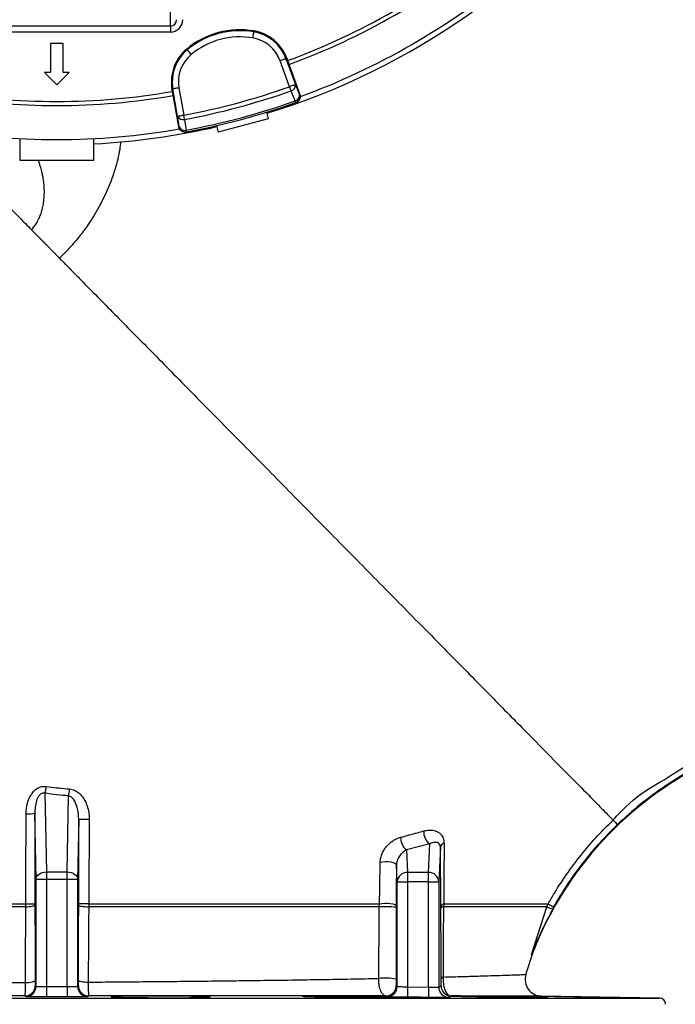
# Model space of a CAD drawing. Header units: millimetres. Extents: x 2259 to 4627, y 1080 to 5786.
# Tile 7 of 21: x 3243 to 3878, y 3075 to 4029. Entities that reach past the tile are written whole.
import ezdxf

# ---------------------------------------------------------------- set-up
doc = ezdxf.new("R2010")
doc.units = ezdxf.units.MM
doc.header["$LTSCALE"] = 2

msp = doc.modelspace()

# ---------------------------------------------------------------- linework, layer by layer
at = {"color": 7, "linetype": 'Continuous', "lineweight": 25}
for p, q in [((3388.83, 4022.6), (3388.83, 4050.51)), ((3168.83, 4022.6), (3388.83, 4022.6)), ((3388.83, 4022.6), (3388.83, 4016.62)), ((3469.97, 4017.71), (3469.83, 4016.88)), ((3388.83, 4016.62), (3168.83, 4016.62)), ((3284.87, 4005.47), (3272.8, 4005.47)), ((3272.8, 4005.47), (3272.8, 3977.47)), ((3284.87, 3977.47), (3284.87, 4005.47)), ((3404.66, 4000.21), (3405.2, 3999.56)), ((3504.42, 3963.7), (3495.23, 3988.94)), ((3501.66, 3991.28), (3500.86, 3990.99)), ((3500.86, 3990.99), (3510.05, 3965.75)), ((3501.66, 3991.28), (3502.47, 3989.05)), ((3502.47, 3989.05), (3514.43, 3956.18)), ((3266.75, 3977.47), (3278.83, 3965.39)), ((3272.8, 3977.47), (3266.75, 3977.47)), ((3278.83, 3965.39), (3290.92, 3977.47)), ((3290.92, 3977.47), (3284.87, 3977.47)), ((3390.43, 3961.48), (3391.26, 3961.63)), ((3390.84, 3959.14), (3390.43, 3961.48)), ((3395.93, 3935.17), (3391.26, 3961.63)), ((3397.17, 3962.67), (3401.83, 3936.21)), ((3396.92, 3924.69), (3390.84, 3959.14)), ((3513.98, 3956.02), (3514.43, 3956.18)), ((3510.36, 3948.31), (3510.8, 3948.47)), ((3483.63, 3932.69), (3435.34, 3919.75)), ((3481.96, 3938.92), (3483.63, 3932.69)), ((3396.92, 3924.69), (3397.39, 3924.78)), ((3433.67, 3925.98), (3435.34, 3919.75)), ((3242.83, 3913.37), (3242.83, 3892.43)), ((3314.83, 3892.43), (3314.83, 3913.38)), ((3403.92, 3919.83), (3404.38, 3919.92)), ((3242.83, 3892.43), (3314.83, 3892.43)), ((3267.33, 3279.06), (3268.66, 3202.84)), ((3289, 3202.84), (3290.29, 3276.47)), ((3258.66, 3195.77), (3257.54, 3259.72)), ((3300.02, 3253.95), (3299, 3195.77)), ((3640.24, 3229.93), (3617.68, 3224.14)), ((3639, 3202.39), (3640.24, 3229.93)), ((3650.53, 3226.99), (3649, 3193.06)), ((3651.06, 3168.87), (3650.53, 3226.99)), ((3617.68, 3224.14), (3618.66, 3202.39)), ((3608.66, 3193.06), (3607.91, 3209.8)), ((3268.66, 3202.84), (3268.66, 3195.77)), ((3268.66, 3202.84), (3289, 3202.84)), ((3289, 3195.77), (3289, 3202.84)), ((3618.66, 3202.39), (3618.66, 3193.06)), ((3639, 3202.39), (3618.66, 3202.39)), ((3639, 3193.06), (3639, 3202.39)), ((3258.66, 3195.77), (3268.66, 3195.77)), ((3258.66, 3091.99), (3258.66, 3195.77)), ((3268.66, 3195.77), (3289, 3195.77)), ((3268.66, 3195.77), (3268.66, 3091.66)), ((3289, 3195.77), (3299, 3195.77)), ((3289, 3091.66), (3289, 3195.77)), ((3299, 3195.77), (3299, 3091.99)), ((3608.66, 3193.06), (3618.66, 3193.06)), ((3608.66, 3091.93), (3608.66, 3193.06)), ((3639, 3193.06), (3618.66, 3193.06)), ((3618.66, 3193.06), (3618.66, 3091.44)), ((3639, 3091.21), (3639, 3193.06)), ((3639, 3193.06), (3649, 3193.06)), ((3649, 3193.06), (3649, 3091.22)), ((3248.65, 3169.05), (3248.68, 3171.84)), ((3591.37, 3168.88), (3591.56, 3171.96)), ((3607.69, 3169.69), (3607.69, 3168.53)), ((3651.06, 3167.72), (3651.06, 3168.87)), ((3653.8, 3171.94), (3653.47, 3168.89)), ((3753.69, 3168.91), (3754.97, 3171.86)), ((3760.19, 3168.93), (3759.39, 3167.08)), ((3759.39, 3167.08), (3759.05, 3166.02)), ((3733.45, 3103.43), (3741.07, 3127.09)), ((3257.96, 3092.69), (3258.66, 3091.99)), ((3268.66, 3091.66), (3289, 3091.66)), ((3299, 3091.99), (3299.7, 3092.68)), ((3607.75, 3092.62), (3608.66, 3091.93)), ((3618.66, 3091.44), (3639, 3091.21)), ((3649, 3091.22), (3651.15, 3092.59)), ((3661.01, 3082.6), (3660.91, 3082.54)), ((3736.07, 3082.55), (3736.1, 3082.6)), ((3862.94, 3080.54), (3748.35, 3082.54)), ((3289, 3081.66), (3268.66, 3081.66))]:
    msp.add_line(p, q, dxfattribs=at)
at = {"color": 8, "linetype": 'Continuous', "lineweight": 25}
msp.add_line((2694.73, 3080.54), (3862.94, 3080.54), dxfattribs=at)
at = {"color": 7, "linetype": 'Continuous', "lineweight": 25, "flags": 128}
for points in [[(3468.82, 4010.96), (3469.01, 4012.09), (3469.2, 4013.18), (3469.37, 4014.19), (3469.52, 4015.07), (3469.65, 4015.81), (3469.74, 4016.37), (3469.8, 4016.73), (3469.83, 4016.88)], [(3409.03, 3994.94), (3408.3, 3995.82), (3407.59, 3996.67), (3406.94, 3997.46), (3406.37, 3998.15), (3405.89, 3998.73), (3405.53, 3999.16), (3405.3, 3999.44), (3405.2, 3999.56)], [(3495.23, 3988.94), (3496.31, 3989.33), (3497.34, 3989.71), (3498.3, 3990.06), (3499.15, 3990.37), (3499.85, 3990.62), (3500.38, 3990.82), (3500.72, 3990.94), (3500.86, 3990.99)], [(3397.17, 3962.67), (3396.04, 3962.47), (3394.96, 3962.28), (3393.95, 3962.1), (3393.07, 3961.94), (3392.33, 3961.81), (3391.77, 3961.72), (3391.41, 3961.65), (3391.26, 3961.63)], [(3510.05, 3965.75), (3509.91, 3965.7), (3509.57, 3965.57), (3509.04, 3965.38), (3508.33, 3965.13), (3507.49, 3964.82), (3506.53, 3964.47), (3505.49, 3964.09), (3504.42, 3963.7)], [(3505.83, 3959.7), (3505.69, 3960.11), (3505.53, 3960.56), (3505.36, 3961.03), (3505.18, 3961.54), (3505, 3962.06), (3504.81, 3962.6), (3504.61, 3963.15), (3504.42, 3963.7)], [(3509.77, 3949.97), (3506.59, 3957.84), (3505.83, 3959.7)], [(3510.05, 3965.75), (3512.06, 3960.78), (3513.98, 3956.02)], [(3510.36, 3948.31), (3510.35, 3948.34), (3510.32, 3948.42), (3510.27, 3948.56), (3510.2, 3948.75), (3510.12, 3948.98), (3510.02, 3949.27), (3509.9, 3949.6), (3509.77, 3949.97)], [(3395.93, 3935.17), (3396.08, 3935.2), (3396.44, 3935.26), (3396.99, 3935.36), (3397.73, 3935.49), (3398.62, 3935.65), (3399.62, 3935.82), (3400.71, 3936.01), (3401.83, 3936.21)], [(3397.39, 3924.78), (3396.68, 3929.86), (3395.93, 3935.17)], [(3402.61, 3932.04), (3402.53, 3932.47), (3402.44, 3932.94), (3402.35, 3933.43), (3402.25, 3933.96), (3402.15, 3934.5), (3402.05, 3935.06), (3401.94, 3935.63), (3401.83, 3936.21)], [(3402.61, 3932.04), (3403.79, 3923.63), (3404.06, 3921.65)], [(3404.38, 3919.92), (3404.38, 3919.95), (3404.36, 3920.03), (3404.34, 3920.17), (3404.3, 3920.37), (3404.26, 3920.62), (3404.2, 3920.91), (3404.14, 3921.26), (3404.06, 3921.65)], [(3592.26, 3212.35), (3594.66, 3212.7), (3597.29, 3212.85), (3599.97, 3212.78), (3602.5, 3212.49), (3604.7, 3212.01), (3606.41, 3211.37), (3607.5, 3210.61), (3607.91, 3209.8)], [(3258.66, 3195.77), (3258.87, 3197.13), (3259.46, 3198.45), (3260.39, 3199.67), (3261.63, 3200.73), (3263.14, 3201.61), (3264.86, 3202.27), (3266.72, 3202.69), (3268.66, 3202.84)], [(3289, 3202.84), (3290.94, 3202.69), (3292.8, 3202.27), (3294.52, 3201.61), (3296.03, 3200.73), (3297.27, 3199.67), (3298.21, 3198.45), (3298.79, 3197.13), (3299, 3195.77)], [(3248.65, 3169.05), (3250.43, 3169.13), (3252.11, 3169.27), (3253.64, 3169.46), (3254.98, 3169.71), (3256.07, 3170), (3256.89, 3170.32), (3257.41, 3170.66), (3257.6, 3171.02)], [(3300.02, 3170.73), (3300.23, 3170.4), (3300.8, 3170.09), (3301.7, 3169.8), (3302.91, 3169.55), (3304.37, 3169.33), (3306.04, 3169.17), (3307.85, 3169.07), (3309.74, 3169.02)], [(3591.56, 3171.96), (3593.95, 3172.34), (3596.63, 3172.52), (3599.39, 3172.48), (3602.01, 3172.23), (3604.31, 3171.79), (3606.11, 3171.18), (3607.26, 3170.47), (3607.69, 3169.69)], [(3738.74, 3122.32), (3742.41, 3133.75), (3753.69, 3168.91)], [(3753.69, 3168.91), (3753.86, 3168.86), (3754.22, 3168.74), (3754.77, 3168.56), (3755.48, 3168.34), (3756.33, 3168.06), (3757.29, 3167.76), (3758.32, 3167.43), (3759.39, 3167.08)], [(3754.97, 3171.86), (3755.12, 3171.78), (3755.46, 3171.59), (3755.96, 3171.31), (3756.61, 3170.95), (3757.39, 3170.51), (3758.26, 3170.01), (3759.21, 3169.48), (3760.19, 3168.93)], [(3248.58, 3095.62), (3250.4, 3095.68), (3252.14, 3095.81), (3253.73, 3096), (3255.12, 3096.24), (3256.26, 3096.52), (3257.12, 3096.84), (3257.65, 3097.18), (3257.86, 3097.53)], [(3268.66, 3091.66), (3268.66, 3089.73), (3268.66, 3087.87), (3268.66, 3086.15), (3268.66, 3084.65), (3268.66, 3083.4), (3268.66, 3082.47), (3268.66, 3081.88), (3268.66, 3081.66)], [(3289, 3091.66), (3289, 3089.73), (3289, 3087.87), (3289, 3086.15), (3289, 3084.65), (3289, 3083.4), (3289, 3082.47), (3289, 3081.88), (3289, 3081.66)], [(3299.8, 3097.69), (3300.01, 3097.39), (3300.55, 3097.09), (3301.42, 3096.82), (3302.58, 3096.57), (3303.98, 3096.37), (3305.59, 3096.21), (3307.35, 3096.1), (3309.19, 3096.05)], [(3618.66, 3091.44), (3618.64, 3089.5), (3618.62, 3087.64), (3618.6, 3085.93), (3618.58, 3084.42), (3618.57, 3083.17), (3618.56, 3082.24), (3618.55, 3081.66), (3618.55, 3081.44)], [(3248.67, 3081.99), (3248.32, 3082.33), (3247.97, 3082.69)], [(3309.69, 3082.68), (3309.34, 3082.33), (3308.99, 3081.99)], [(3639, 3091.21), (3638.98, 3089.27), (3638.96, 3087.41), (3638.94, 3085.69), (3638.92, 3084.18), (3638.91, 3082.94), (3638.9, 3082.01), (3638.89, 3081.42), (3638.89, 3081.21)]]:
    msp.add_lwpolyline(points, dxfattribs=at)
at = {"color": 7, "linetype": 'Continuous', "lineweight": 25}
for centre, radius, start, end in [((3278.83, 4600.43), 693, 287.0674, 358.42892), ((3278.83, 4600.43), 651, 290.0922, 309.9078), ((3278.83, 4600.43), 655, 290.09164, 309.90836), ((3278.83, 4600.43), 688, 290.06317, 309.94601), ((3456.38, 3937.81), 81.05, 80.34865, 129.65135), ((3456.38, 3937.81), 80.2, 80.34865, 129.65135), ((3463.09, 3977.24), 41.05, 20, 80.34865), ((3456.38, 3937.81), 74.21, 80.34865, 129.65135), ((3463.09, 3977.24), 34.21, 20, 80.34865), ((3463.09, 3977.24), 40.2, 20, 80.34865), ((3430.86, 3968.61), 41.05, 129.65135, 190), ((3430.86, 3968.61), 40.2, 129.65135, 190), ((3430.86, 3968.61), 34.21, 129.65135, 190), ((3278.83, 4600.43), 675.51, 280.49145, 289.50855), ((3278.83, 4600.43), 679.76, 280.49145, 289.50855), ((3504.56, 3965.09), 5.53, 283.33634, 6.89729), ((3278.83, 4600.43), 655, 260.09164, 279.90836), ((3278.83, 4600.43), 651, 260.0922, 279.9078), ((3508.49, 3955.35), 5.53, 283.35613, 6.90284), ((3508.35, 3953.97), 6, 289.56418, 20.0172), ((3278.83, 4600.43), 690.24, 280.45336, 289.54664), ((3278.83, 4600.43), 692, 280.45336, 289.54664), ((3401.02, 3937.34), 5.53, 203.10252, 286.66381), ((3278.83, 4600.43), 688, 260.06359, 279.9425), ((3278.83, 4600.43), 693, 272.97774, 282.9326), ((3402.48, 3926.95), 5.53, 203.09677, 286.64457), ((3403.3, 3925.82), 6, 189.983, 280.43584), ((4059.83, 3000.43), 343, 116.26743, 158.32946), ((4059.83, 3000.43), 343.35, 116.26743, 151.1673), ((3214.65, 3293.02), 54.49, 345.15753, 352.21566), ((3204.94, 3290.45), 86.49, 350.69465, 355.19966), ((3250.89, 3299.77), 40.6, 267.47385, 279.43801), ((3307.75, 3567.71), 313.85, 268.58819, 270.45556), ((3626.67, 3235.72), 14.65, 177.36519, 232.16629), ((3648.7, 3241.56), 14.38, 176.15178, 234.00007), ((3655.19, 3225.84), 4.8, 102.38555, 166.11401), ((3618.4, 3192.64), 9.75, 88.48782, 177.50043), ((3639.26, 3192.64), 9.75, 2.49984, 91.51207), ((3250.65, 3271.49), 99.67, 268.86837, 273.99654), ((3307.46, 2839.17), 332.71, 89.60628, 91.28225), ((3597.31, 3064.87), 104.18, 84.28294, 93.26647), ((3655.07, 3168.04), 4.1, 108.06691, 168.41337), ((3653.48, 3165.81), 3.08, 90.17313, 141.69196), ((3653.62, 3098.56), 2.47, 99.31416, 157.73006), ((3748.68, 3098.53), 16, 162.13277, 269.94309), ((3247.95, 3092.69), 10, 270.08726, 359.97953), ((3248.66, 3091.99), 10, 270.08065, 359.98005), ((3309, 3091.99), 10, 180.01995, 269.91935), ((3309.7, 3092.68), 10, 180.0205, 269.91277), ((3597.12, 3041.05), 58.87, 79.73087, 96.16777), ((3597.75, 3092.62), 10, 269.33066, 359.98707), ((3598.66, 3091.93), 10, 269.38377, 359.98562), ((3661.16, 3092.6), 10, 180.00798, 269.16655), ((3659, 3091.23), 10, 180.01216, 269.28594), ((3862.83, 3074.54), 6, 0, 89)]:
    msp.add_arc(centre, radius, start, end, dxfattribs=at)
for major_axis, ratio in [((0, 6.07), 0.988685), ((0, 12.05), 0.996195)]:
    msp.add_ellipse((3388.83, 4028.67), major_axis=major_axis, ratio=ratio, start_param=3.141593, end_param=4.712389, dxfattribs=at)
for points, knots in [([(3324.66, 5783.46), (3343.52, 5784.23), (3381.29, 5785.78), (3438.03, 5784.72), (3494.68, 5781.19), (3551.07, 5774.98), (3605.27, 5766.43), (3657.22, 5755.81), (3706.92, 5743.45), (3756.06, 5728.99), (3805, 5712.3), (3853.67, 5693.32), (3901.95, 5672.02), (3949.26, 5648.65), (3995.97, 5622.97), (4041.96, 5594.94), (4087.12, 5564.55), (4130.86, 5532.16), (4173.57, 5497.46), (4215.08, 5460.41), (4255.28, 5421.04), (4293.68, 5379.91), (4329.88, 5337.62), (4363.89, 5294.31), (4395.73, 5250.09), (4425.71, 5204.6), (4454.04, 5157.45), (4480.6, 5108.68), (4505.28, 5058.33), (4527.79, 5006.96), (4547.89, 4955.19), (4565.6, 4903.12), (4581, 4850.85), (4594.21, 4797.99), (4605.32, 4744.12), (4614.21, 4689.31), (4620.82, 4633.62), (4625.06, 4577.71), (4626.93, 4520.47), (4626.25, 4462.02), (4622.84, 4402.46), (4616.71, 4343.12), (4607.89, 4284.12), (4596.4, 4225.58), (4584.62, 4177.3), (4575.89, 4146.21), (4572.19, 4133.71), (4570.95, 4129.55), (4568.97, 4123.02), (4561.26, 4098.05), (4546.9, 4055.54), (4525.41, 3999.68), (4501.62, 3944.75), (4477.11, 3894.06), (4452.37, 3847.47), (4427.8, 3804.81), (4401.79, 3763.01), (4374.21, 3721.87), (4345.02, 3681.46), (4314.25, 3641.82), (4282.11, 3603.28), (4250.05, 3567.44), (4218.29, 3534.17), (4186.96, 3503.38), (4154.58, 3473.71), (4120.83, 3445.11), (4085.67, 3417.69), (4049.2, 3391.47), (4011.7, 3366.75), (3977.67, 3345.99), (3947.13, 3329.3), (3920.67, 3315.72), (3894.18, 3302.03), (3868.54, 3286.58), (3844.25, 3268.9), (3829.46, 3255.44), (3822.07, 3248.72)], [0, 0, 0, 0, 0.015678, 0.031382, 0.047095, 0.062799, 0.078477, 0.092641, 0.106817, 0.120993, 0.135157, 0.149749, 0.164356, 0.178962, 0.193555, 0.208605, 0.223671, 0.238737, 0.253788, 0.269348, 0.284923, 0.3005, 0.316061, 0.331131, 0.346213, 0.361296, 0.376365, 0.391873, 0.407396, 0.422918, 0.438426, 0.453496, 0.468578, 0.483661, 0.49873, 0.514238, 0.52976, 0.545282, 0.56079, 0.577297, 0.593804, 0.610312, 0.626819, 0.643326, 0.659833, 0.668077, 0.670137, 0.670653, 0.671683, 0.675804, 0.692358, 0.708926, 0.725494, 0.742048, 0.755666, 0.769292, 0.782918, 0.796536, 0.810418, 0.824307, 0.838197, 0.852079, 0.86423, 0.876389, 0.888545, 0.900693, 0.913117, 0.925551, 0.937985, 0.95041, 0.958641, 0.966875, 0.975108, 0.9834, 0.991708, 1, 1, 1, 1]), ([(3817.92, 3253.05), (3817.92, 3253.05), (3838.68, 3276.15), (3864.19, 3289.8), (3889.37, 3306.51), (3916.3, 3320.2), (3943.43, 3334.16), (3974.09, 3350.83), (4007.63, 3371.29), (4044.13, 3395.26), (4079.64, 3420.68), (4114.43, 3447.64), (4148.36, 3476.22), (4181.4, 3506.35), (4213.34, 3537.66), (4245.21, 3571.04), (4276.95, 3606.48), (4308.38, 3644.11), (4338.51, 3682.78), (4367.48, 3722.7), (4395.23, 3763.87), (4421.7, 3806.26), (4446.68, 3849.54), (4471.63, 3896.48), (4496.17, 3947.25), (4519.86, 4001.94), (4541.27, 4057.57), (4555.56, 4099.9), (4563.25, 4124.77), (4565.21, 4131.28), (4566.45, 4135.42), (4570.14, 4147.86), (4578.82, 4178.8), (4590.55, 4226.87), (4601.99, 4285.14), (4610.77, 4343.87), (4616.87, 4402.94), (4620.26, 4462.23), (4620.94, 4519.89), (4619.14, 4575.8), (4615.14, 4629.9), (4608.91, 4683.78), (4600.37, 4737.86), (4589.44, 4792.04), (4576.07, 4846.24), (4560.39, 4899.81), (4542.62, 4952.16), (4522.84, 5003.21), (4501.16, 5052.93), (4477.43, 5101.7), (4451.46, 5149.9), (4423.18, 5197.4), (4392.61, 5244.1), (4360.07, 5289.46), (4325.97, 5332.94), (4290.42, 5374.54), (4253.53, 5414.23), (4214.96, 5452.28), (4174.29, 5488.97), (4131.51, 5524.1), (4086.64, 5557.58), (4040.28, 5588.94), (3993.94, 5617.23), (3947.85, 5642.61), (3902.21, 5665.27), (3855.64, 5685.99), (3807.79, 5704.9), (3758.67, 5721.9), (3708.34, 5736.88), (3657.41, 5749.66), (3604.51, 5760.5), (3549.66, 5769.14), (3492.91, 5775.35), (3435.9, 5778.82), (3378.81, 5779.79), (3340.82, 5778.14), (3321.84, 5777.31)], [0, 0, 0, 0, 0.008238, 0.016491, 0.024728, 0.033201, 0.041676, 0.050147, 0.062264, 0.07439, 0.086516, 0.098634, 0.111042, 0.12346, 0.135879, 0.148291, 0.161896, 0.175508, 0.189121, 0.202725, 0.216592, 0.230468, 0.244344, 0.258211, 0.274748, 0.2913, 0.307851, 0.324388, 0.328505, 0.329535, 0.330049, 0.332107, 0.340339, 0.356823, 0.373307, 0.38979, 0.406274, 0.422758, 0.439242, 0.45429, 0.469351, 0.484412, 0.49946, 0.514945, 0.530445, 0.545946, 0.561431, 0.576479, 0.59154, 0.606601, 0.621649, 0.637135, 0.652636, 0.668136, 0.683622, 0.698655, 0.713702, 0.728747, 0.743778, 0.759305, 0.774849, 0.790393, 0.80592, 0.820058, 0.834209, 0.848359, 0.862497, 0.877063, 0.891643, 0.906224, 0.92079, 0.936614, 0.952465, 0.968325, 0.984176, 1, 1, 1, 1]), ([(3514.43, 3956.18), (3514.6, 3955.52), (3514.94, 3954.21), (3514.58, 3952.17), (3513.62, 3950.37), (3512.27, 3949.11), (3511.23, 3948.66), (3510.8, 3948.47)], [0, 0, 0, 0, 0.213554, 0.427098, 0.640706, 0.854434, 1, 1, 1, 1]), ([(3403.92, 3919.83), (3403.52, 3919.76), (3403.13, 3919.73), (3402.35, 3919.74), (3401.95, 3919.79), (3401.18, 3919.95), (3400.8, 3920.07), (3400.08, 3920.39), (3399.73, 3920.58), (3399.08, 3921.03), (3398.78, 3921.28), (3398.23, 3921.85), (3397.99, 3922.17), (3397.56, 3922.83), (3397.38, 3923.18), (3397.09, 3923.92), (3396.99, 3924.3), (3396.92, 3924.69)], [0, 0, 0, 0, 0.125, 0.125, 0.25, 0.25, 0.375, 0.375, 0.5, 0.5, 0.625, 0.625, 0.75, 0.75, 0.875, 0.875, 1, 1, 1, 1]), ([(3221.14, 3858.71), (3221.97, 3857.87), (3224.22, 3855.58), (3231.52, 3848.18), (3236.56, 3843.06), (3242.95, 3836.58)], [0, 0, 0, 0, 0.5, 0.5, 1, 1, 1, 1]), ([(3281, 3797.96), (3280.73, 3798.24), (3280.18, 3798.79), (3279.37, 3799.62), (3278.57, 3800.43), (3277.78, 3801.23), (3277.01, 3802.01), (3276.26, 3802.78), (3275.51, 3803.54), (3274.78, 3804.28), (3274.07, 3805.01), (3273.36, 3805.72), (3272.67, 3806.42), (3272, 3807.11), (3271.34, 3807.78), (3270.69, 3808.44), (3270.05, 3809.09), (3269.43, 3809.72), (3268.82, 3810.34), (3268.23, 3810.94), (3267.65, 3811.53), (3267.08, 3812.11), (3266.52, 3812.68), (3265.98, 3813.23), (3265.45, 3813.77), (3264.93, 3814.29), (3264.43, 3814.81), (3263.94, 3815.31), (3263.45, 3815.79), (3262.99, 3816.27), (3262.53, 3816.73), (3262.08, 3817.18), (3261.65, 3817.62), (3261.23, 3818.05), (3260.82, 3818.47), (3260.42, 3818.87), (3260.03, 3819.27), (3259.65, 3819.65), (3259.28, 3820.02), (3258.92, 3820.38), (3258.57, 3820.73), (3258.24, 3821.08), (3257.91, 3821.41), (3257.59, 3821.73), (3257.28, 3822.04), (3256.98, 3822.34), (3256.69, 3822.64), (3256.41, 3822.92), (3256.14, 3823.2), (3255.87, 3823.46), (3255.62, 3823.72), (3255.37, 3823.97), (3255.13, 3824.22), (3254.9, 3824.45), (3254.75, 3824.6), (3254.67, 3824.68)], [0, 0, 0, 0, 0.023865, 0.047571, 0.071115, 0.094493, 0.117702, 0.140741, 0.163606, 0.186295, 0.208805, 0.231134, 0.25328, 0.27524, 0.297013, 0.318596, 0.339988, 0.361187, 0.382191, 0.402998, 0.423607, 0.444016, 0.464224, 0.484229, 0.504031, 0.523628, 0.54302, 0.562204, 0.58118, 0.599948, 0.618506, 0.636854, 0.654991, 0.672916, 0.690629, 0.70813, 0.725418, 0.742492, 0.759353, 0.775999, 0.792432, 0.80865, 0.824655, 0.840444, 0.856019, 0.87138, 0.886526, 0.901458, 0.916176, 0.93068, 0.944971, 0.959047, 0.972911, 0.986562, 1, 1, 1, 1]), ([(3281.32, 3797.63), (3283.69, 3795.23), (3288.61, 3790.24), (3296.27, 3782.46), (3301.71, 3776.94), (3304.53, 3774.08)], [0.29371852, 0.29371852, 0.29371852, 0.29371852, 0.29845941, 0.30353009, 0.30860077, 0.30860077, 0.30860077, 0.30860077]), ([(3304.53, 3774.08), (3314.6, 3763.86), (3336.2, 3741.94), (3372.47, 3705.13), (3411.99, 3665.02), (3454.04, 3622.34), (3497.76, 3577.98), (3542.2, 3532.87), (3586.38, 3488.03), (3629.26, 3444.52), (3669.8, 3403.38), (3707.02, 3365.6), (3740.02, 3332.11), (3768, 3303.71), (3790.33, 3281.05), (3806.53, 3264.61), (3814.98, 3256.03), (3817.4, 3253.57), (3817.92, 3253.05)], [0.3086008, 0.3086008, 0.3086008, 0.3086008, 0.3267303, 0.3448597, 0.3629892, 0.3811187, 0.3992482, 0.4173777, 0.4355072, 0.4536366, 0.4717661, 0.4898956, 0.5080251, 0.5261546, 0.5442841, 0.5624135, 0.580543, 0.5913186, 0.5913186, 0.5913186, 0.5913186]), ([(3249.1, 3259.21), (3249.1, 3260.76), (3249.19, 3262.31), (3249.54, 3265.4), (3249.8, 3266.92), (3250.5, 3269.91), (3250.94, 3271.39), (3251.77, 3273.55), (3252.07, 3274.27), (3252.74, 3275.67), (3253.1, 3276.36), (3254.28, 3278.35), (3255.18, 3279.61), (3257.29, 3281.9), (3258.47, 3282.91), (3261.12, 3284.54), (3262.54, 3285.13), (3265.58, 3285.79), (3267.1, 3285.85), (3268.64, 3285.64)], [0, 0, 0, 0, 0.125, 0.125, 0.25, 0.25, 0.375, 0.375, 0.4375, 0.4375, 0.5, 0.5, 0.625, 0.625, 0.75, 0.75, 0.875, 0.875, 1, 1, 1, 1]), ([(3268.64, 3285.64), (3275.21, 3284.83), (3282.69, 3283.91), (3290.22, 3283.29), (3291.12, 3283.22)], [0, 0, 0, 0, 0.879445, 1, 1, 1, 1]), ([(3291.12, 3283.22), (3291.99, 3283.09), (3294.66, 3282.72), (3299.26, 3280.4), (3303.4, 3276.26), (3306.35, 3271.51), (3308.48, 3266.47), (3309.98, 3260.55), (3310.16, 3256.09), (3310.25, 3253.87)], [0, 0, 0, 0, 0.068999, 0.212098, 0.395998, 0.523144, 0.650459, 0.825165, 1, 1, 1, 1]), ([(3267.33, 3279.06), (3266.83, 3279.2), (3266.32, 3279.27), (3265.27, 3279.22), (3264.74, 3279.1), (3263.77, 3278.69), (3263.32, 3278.41), (3262.49, 3277.74), (3262.13, 3277.36), (3261.46, 3276.56), (3261.17, 3276.13), (3260.62, 3275.25), (3260.38, 3274.8), (3259.72, 3273.42), (3259.37, 3272.47), (3258.77, 3270.54), (3258.53, 3269.56), (3258.14, 3267.61), (3257.98, 3266.63), (3257.63, 3263.68), (3257.53, 3261.69), (3257.54, 3259.72)], [0, 0, 0, 0, 0.0625, 0.0625, 0.125, 0.125, 0.1875, 0.1875, 0.25, 0.25, 0.3125, 0.3125, 0.375, 0.375, 0.5, 0.5, 0.625, 0.625, 0.75, 0.75, 1, 1, 1, 1]), ([(3300.02, 3253.95), (3299.84, 3257.29), (3299.54, 3262.95), (3297.23, 3269.81), (3294.62, 3273.94), (3292.22, 3275.97), (3290.74, 3276.35), (3290.29, 3276.47)], [0, 0, 0, 0, 0.385962, 0.653947, 0.829899, 0.948639, 1, 1, 1, 1]), ([(3248.68, 3171.84), (3248.71, 3178.51), (3248.83, 3207.64), (3248.98, 3236.76), (3249.1, 3259.21)], [0, 0, 0, 0, 0.2287612, 1, 1, 1, 1]), ([(3257.54, 3259.72), (3257.55, 3245.12), (3257.58, 3215.91), (3257.59, 3186.68), (3257.6, 3172.06)], [0, 0, 0, 0, 0.499942, 1, 1, 1, 1]), ([(3754.97, 3171.86), (3756.97, 3175.33), (3762.97, 3185.75), (3774.03, 3202.5), (3788.08, 3220.98), (3802.67, 3237.93), (3812.86, 3247.98), (3817.92, 3253.05), (3817.92, 3253.05)], [0, 0, 0, 0, 0.116425, 0.349932, 0.583438, 0.791719, 0.999998, 1, 1, 1, 1]), ([(3822.07, 3248.72), (3816.16, 3242.82), (3804.33, 3231.01), (3788.2, 3211.57), (3773.22, 3190.99), (3764.54, 3176.28), (3760.19, 3168.93)], [0, 0, 0, 0, 0.247267, 0.494535, 0.747267, 1, 1, 1, 1]), ([(3817.92, 3253.05), (3817.95, 3253.01), (3818.09, 3252.88), (3818.53, 3252.41), (3818.84, 3252.09), (3819.6, 3251.3), (3820.05, 3250.83), (3821.02, 3249.81), (3821.54, 3249.27), (3822.07, 3248.72)], [0, 0, 0, 0, 0.25, 0.25, 0.5, 0.5, 0.75, 0.75, 1, 1, 1, 1]), ([(3592.26, 3212.35), (3592.27, 3213.05), (3592.32, 3213.76), (3592.5, 3215.16), (3592.63, 3215.86), (3592.94, 3217.25), (3593.13, 3217.94), (3593.58, 3219.31), (3593.84, 3219.99), (3594.7, 3222.01), (3595.38, 3223.28), (3596.55, 3225.1), (3596.96, 3225.7), (3597.83, 3226.85), (3598.28, 3227.41), (3599.68, 3229), (3600.67, 3229.98), (3602.24, 3231.32), (3602.78, 3231.74), (3603.88, 3232.55), (3604.44, 3232.94), (3606.14, 3234.01), (3607.3, 3234.62), (3609.64, 3235.65), (3610.82, 3236.07), (3612.03, 3236.39)], [0, 0, 0, 0, 0.0625, 0.0625, 0.125, 0.125, 0.1875, 0.1875, 0.25, 0.25, 0.375, 0.375, 0.4375, 0.4375, 0.5, 0.5, 0.625, 0.625, 0.6875, 0.6875, 0.75, 0.75, 0.875, 0.875, 1, 1, 1, 1]), ([(3612.03, 3236.39), (3617.51, 3237.87), (3625, 3239.89), (3632.37, 3241.97), (3634.35, 3242.53)], [0, 0, 0, 0, 0.731551, 1, 1, 1, 1]), ([(3634.35, 3242.53), (3636.23, 3242.92), (3640.38, 3243.79), (3645.27, 3242.98), (3648.86, 3241.22), (3651.44, 3239.04), (3653.67, 3235.67), (3654, 3232.25), (3654.16, 3230.53)], [0, 0, 0, 0, 0.196405, 0.43299, 0.549759, 0.666404, 0.831827, 1, 1, 1, 1]), ([(3650.53, 3226.99), (3650.47, 3227.58), (3650.4, 3228.42), (3649.86, 3229.71), (3648.67, 3231.03), (3646.29, 3231.68), (3643.32, 3231.34), (3641.21, 3230.37), (3640.24, 3229.93)], [0, 0, 0, 0, 0.094064, 0.136287, 0.28928, 0.528451, 0.785233, 1, 1, 1, 1]), ([(3654.16, 3230.53), (3654.12, 3224.6), (3653.99, 3205.11), (3653.88, 3185.55), (3653.8, 3171.94)], [0, 0, 0, 0, 0.304523, 1, 1, 1, 1]), ([(3617.68, 3224.14), (3616.62, 3223.62), (3615.58, 3222.95), (3614.03, 3221.69), (3613.52, 3221.22), (3612.52, 3220.21), (3612.04, 3219.67), (3611.1, 3218.49), (3610.65, 3217.85), (3609.81, 3216.46), (3609.42, 3215.73), (3608.75, 3214.16), (3608.45, 3213.32), (3608.04, 3211.59), (3607.91, 3210.68), (3607.91, 3209.8)], [0, 0, 0, 0, 0.25, 0.25, 0.375, 0.375, 0.5, 0.5, 0.625, 0.625, 0.75, 0.75, 0.875, 0.875, 1, 1, 1, 1]), ([(3248.65, 3169.05), (3239.65, 3169.06), (3221.61, 3169.07), (3195.52, 3169.08), (3170.4, 3169.09), (3146.34, 3169.1), (3122.52, 3169.11), (3099.05, 3169.14), (3076.04, 3169.19), (3055.7, 3169.13), (3038.12, 3169.09), (3023.17, 3169.14), (3006.37, 3169.06), (2987.74, 3168.97), (2974.49, 3169.02), (2967.87, 3169.04)], [0, 0, 0, 0, 0.083695, 0.167703, 0.245478, 0.323318, 0.401092, 0.481322, 0.561622, 0.641847, 0.700966, 0.760156, 0.819319, 0.909661, 1, 1, 1, 1]), ([(2968.18, 3171.88), (2972.68, 3171.87), (2977.26, 3171.89), (2986.57, 3171.88), (2991.29, 3171.87), (2998.48, 3171.87), (3000.89, 3171.86), (3004.53, 3171.85), (3005.75, 3171.84), (3008.2, 3171.84), (3009.43, 3171.85), (3011.27, 3171.85), (3011.89, 3171.85), (3013.13, 3171.84), (3013.74, 3171.83), (3015.61, 3171.82), (3016.86, 3171.82), (3020.64, 3171.82), (3023.19, 3171.81), (3028.36, 3171.8), (3030.98, 3171.8), (3036.28, 3171.79), (3038.97, 3171.79), (3043.06, 3171.78), (3044.43, 3171.77), (3047.19, 3171.78), (3048.58, 3171.78), (3051.39, 3171.77), (3052.8, 3171.76), (3054.59, 3171.77), (3054.95, 3171.78), (3055.67, 3171.78), (3056.74, 3171.78), (3057.82, 3171.78), (3061.41, 3171.77), (3064.3, 3171.77), (3070.12, 3171.78), (3073.04, 3171.78), (3081.86, 3171.78), (3087.81, 3171.78), (3105.82, 3171.78), (3118.08, 3171.79), (3143.08, 3171.79), (3155.83, 3171.8), (3175.32, 3171.81), (3181.88, 3171.81), (3191.82, 3171.82), (3195.15, 3171.82), (3201.81, 3171.82), (3205.15, 3171.82), (3221.85, 3171.83), (3235.24, 3171.83), (3248.68, 3171.84)], [0, 0, 0, 0, 0.0625, 0.0625, 0.125, 0.125, 0.15625, 0.15625, 0.171875, 0.171875, 0.1875, 0.1875, 0.195313, 0.195313, 0.203125, 0.203125, 0.21875, 0.21875, 0.25, 0.25, 0.28125, 0.28125, 0.3125, 0.3125, 0.328125, 0.328125, 0.34375, 0.34375, 0.359375, 0.359375, 0.363281, 0.363281, 0.367188, 0.375, 0.375, 0.40625, 0.40625, 0.4375, 0.4375, 0.5, 0.5, 0.625, 0.625, 0.75, 0.75, 0.8125, 0.8125, 0.84375, 0.84375, 0.875, 0.875, 1, 1, 1, 1]), ([(3248.58, 3095.62), (3248.59, 3103.57), (3248.6, 3119.8), (3248.63, 3144.27), (3248.65, 3160.79), (3248.65, 3169.05)], [0, 0, 0, 0, 0.32486, 0.662427, 1, 1, 1, 1]), ([(3257.6, 3171.02), (3257.63, 3162.75), (3257.69, 3146.22), (3257.77, 3121.73), (3257.83, 3105.5), (3257.86, 3097.53)], [0, 0, 0, 0, 0.337567, 0.675133, 1, 1, 1, 1]), ([(3299.8, 3097.69), (3299.82, 3105.87), (3299.87, 3122.22), (3299.94, 3146.57), (3299.99, 3162.73), (3300.02, 3170.73)], [0, 0, 0, 0, 0.335734, 0.671469, 1, 1, 1, 1]), ([(3591.37, 3168.88), (3583.39, 3168.88), (3567.43, 3168.89), (3541.87, 3168.89), (3515.2, 3168.9), (3489.19, 3168.91), (3464.31, 3168.93), (3440.79, 3168.94), (3416.63, 3168.95), (3391.89, 3168.97), (3366.64, 3168.98), (3339.25, 3169), (3320.22, 3169.01), (3309.74, 3169.02)], [0, 0, 0, 0, 0.099396, 0.198793, 0.299888, 0.400982, 0.482557, 0.564191, 0.645765, 0.729555, 0.81341, 0.897199, 1, 1, 1, 1]), ([(3309.75, 3171.87), (3320.23, 3171.88), (3339.03, 3171.89), (3365.97, 3171.9), (3390.57, 3171.91), (3415.12, 3171.93), (3439.53, 3171.94), (3463.73, 3171.95), (3488.89, 3171.96), (3514.82, 3171.96), (3541.39, 3171.97), (3567.16, 3171.97), (3583.43, 3171.97), (3591.56, 3171.96)], [0, 0, 0, 0, 0.102799, 0.184386, 0.266034, 0.347623, 0.431433, 0.515307, 0.599118, 0.698494, 0.797871, 0.898935, 1, 1, 1, 1]), ([(3590.79, 3099.58), (3590.86, 3107.64), (3591, 3123.21), (3591.19, 3146.31), (3591.31, 3161.36), (3591.37, 3168.88)], [0, 0, 0, 0, 0.349214, 0.674556, 1, 1, 1, 1]), ([(3651.33, 3099.49), (3651.28, 3110.75), (3651.23, 3122.07), (3651.14, 3144.82), (3651.1, 3156.25), (3651.06, 3167.72)], [0, 0, 0, 0, 0.5, 0.5, 1, 1, 1, 1]), ([(3653.47, 3168.89), (3653.42, 3157.48), (3653.37, 3146.11), (3653.29, 3123.47), (3653.25, 3112.2), (3653.22, 3100.99)], [0, 0, 0, 0, 0.5, 0.5, 1, 1, 1, 1]), ([(3753.69, 3168.91), (3753.5, 3168.91), (3752.65, 3168.91), (3750.02, 3168.92), (3744.68, 3168.92), (3737.47, 3168.91), (3728.5, 3168.91), (3719.49, 3168.91), (3709.61, 3168.91), (3698.96, 3168.9), (3685.09, 3168.9), (3670.03, 3168.89), (3658.99, 3168.89), (3653.47, 3168.89)], [0, 0, 0, 0, 0.028263, 0.131997, 0.236096, 0.34035, 0.444506, 0.548289, 0.603542, 0.702564, 0.801758, 0.900964, 1, 1, 1, 1]), ([(3653.8, 3171.94), (3659.34, 3171.94), (3670.41, 3171.93), (3685.6, 3171.92), (3699.64, 3171.91), (3712.1, 3171.9), (3722.95, 3171.89), (3732.22, 3171.88), (3740.16, 3171.87), (3746.63, 3171.87), (3751.51, 3171.87), (3753.96, 3171.87), (3754.79, 3171.86), (3754.97, 3171.86)], [0, 0, 0, 0, 0.09854, 0.197078, 0.296983, 0.396885, 0.490926, 0.585048, 0.679079, 0.776546, 0.874118, 0.971575, 1, 1, 1, 1]), ([(3759.05, 3166.02), (3757.15, 3162.49), (3752.73, 3154.27), (3747.36, 3142.99), (3743.27, 3133.6), (3741.05, 3128.17), (3739.86, 3125.17), (3739.24, 3123.6), (3738.91, 3122.75), (3738.79, 3122.44), (3738.74, 3122.32)], [0, 0, 0, 0, 0.246291, 0.574327, 0.771123, 0.88116, 0.940857, 0.972833, 0.989851, 1, 1, 1, 1]), ([(3741.07, 3127.09), (3741.17, 3127.42), (3741.37, 3128.08), (3741.28, 3128.09), (3740.88, 3127.31), (3740.09, 3125.59), (3739.22, 3123.49), (3738.74, 3122.32)], [0, 0, 0, 0, 0.181041, 0.367359, 0.558147, 0.755075, 1, 1, 1, 1]), ([(3653.22, 3100.99), (3653.17, 3099.88), (3653.07, 3097.68), (3653.37, 3094.23), (3654.13, 3090.45), (3655.69, 3086.47), (3657.42, 3084.29), (3659.26, 3082.93), (3660.24, 3082.74), (3661.01, 3082.6)], [0, 0, 0, 0, 0.115557, 0.228537, 0.360854, 0.542973, 0.768733, 0.817224, 1, 1, 1, 1]), ([(2966.89, 3093.85), (2972.64, 3093.91), (2984.14, 3094.02), (3002.54, 3094.26), (3021.78, 3094.43), (3042.08, 3094.54), (3063.3, 3094.63), (3085.37, 3094.73), (3108.26, 3094.84), (3131.93, 3094.95), (3156.32, 3095.08), (3183.83, 3095.23), (3214.58, 3095.4), (3237.22, 3095.55), (3248.58, 3095.62)], [0, 0, 0, 0, 0.075751, 0.1515, 0.228151, 0.304803, 0.383504, 0.462267, 0.540968, 0.621978, 0.703054, 0.784063, 0.891718, 1, 1, 1, 1]), ([(3247.97, 3082.69), (3248.04, 3082.9), (3248.18, 3083.31), (3248.37, 3086.18), (3248.51, 3090.34), (3248.56, 3093.85), (3248.58, 3095.62)], [0, 0, 0, 0, 0.248831, 0.497858, 0.7467, 1, 1, 1, 1]), ([(3257.86, 3097.53), (3257.86, 3096.87), (3257.87, 3095.55), (3257.89, 3093.99), (3257.92, 3092.92), (3257.94, 3092.76), (3257.96, 3092.69)], [0, 0, 0, 0, 0.252917, 0.501635, 0.75083, 1, 1, 1, 1]), ([(3258.66, 3091.99), (3258.71, 3091.96), (3258.85, 3091.9), (3260.03, 3091.81), (3262.29, 3091.72), (3265.29, 3091.66), (3267.53, 3091.66), (3268.66, 3091.66)], [0, 0, 0, 0, 0.131723, 0.348862, 0.565943, 0.78298, 1, 1, 1, 1]), ([(3289, 3091.66), (3289.68, 3091.66), (3291.48, 3091.66), (3294.26, 3091.7), (3296.84, 3091.77), (3298.61, 3091.87), (3298.87, 3091.95), (3299, 3091.99)], [0, 0, 0, 0, 0.131468, 0.348528, 0.565645, 0.78281, 1, 1, 1, 1]), ([(3299.7, 3092.68), (3299.71, 3092.69), (3299.72, 3092.82), (3299.74, 3093.2), (3299.75, 3093.35), (3299.76, 3093.7), (3299.76, 3093.9), (3299.77, 3094.59), (3299.78, 3095.12), (3299.79, 3096.34), (3299.8, 3097), (3299.8, 3097.69)], [0, 0, 0, 0, 0.25, 0.25, 0.375, 0.375, 0.5, 0.5, 0.75, 0.75, 1, 1, 1, 1]), ([(3309.19, 3096.05), (3316.47, 3096.1), (3332.02, 3096.23), (3355.69, 3096.43), (3380.11, 3096.65), (3404.47, 3096.89), (3428.66, 3097.15), (3452.61, 3097.43), (3478.73, 3097.75), (3506.66, 3098.14), (3536.13, 3098.59), (3564.45, 3099.07), (3582.01, 3099.41), (3590.79, 3099.58)], [0, 0, 0, 0, 0.069999, 0.149488, 0.229036, 0.308525, 0.390285, 0.472111, 0.553871, 0.664093, 0.774315, 0.887157, 1, 1, 1, 1]), ([(3309.19, 3096.05), (3309.21, 3094.3), (3309.24, 3090.82), (3309.35, 3086.55), (3309.5, 3083.63), (3309.62, 3082.75), (3309.68, 3082.69), (3309.69, 3082.68)], [0, 0, 0, 0, 0.24254, 0.484882, 0.727474, 0.970648, 1, 1, 1, 1]), ([(3597.63, 3082.62), (3597.18, 3082.64), (3596.73, 3082.76), (3595.85, 3083.2), (3595.41, 3083.52), (3594.57, 3084.37), (3594.16, 3084.89), (3593.6, 3085.79), (3593.41, 3086.12), (3593.06, 3086.81), (3592.89, 3087.18), (3592.4, 3088.36), (3592.1, 3089.21), (3591.72, 3090.59), (3591.61, 3091.07), (3591.39, 3092.06), (3591.3, 3092.56), (3591.13, 3093.59), (3591.06, 3094.11), (3590.94, 3095.18), (3590.89, 3095.73), (3590.78, 3097.37), (3590.76, 3098.47), (3590.79, 3099.58)], [0, 0, 0, 0, 0.125, 0.125, 0.25, 0.25, 0.375, 0.375, 0.4375, 0.4375, 0.5, 0.5, 0.625, 0.625, 0.6875, 0.6875, 0.75, 0.75, 0.8125, 0.8125, 0.875, 0.875, 1, 1, 1, 1]), ([(3607.61, 3098.98), (3607.61, 3098.42), (3607.61, 3097.29), (3607.63, 3095.64), (3607.65, 3094.1), (3607.7, 3092.9), (3607.73, 3092.72), (3607.75, 3092.62)], [0, 0, 0, 0, 0.148022, 0.298117, 0.483543, 0.730717, 1, 1, 1, 1]), ([(3608.66, 3091.93), (3608.71, 3091.91), (3608.85, 3091.85), (3610.03, 3091.75), (3612.29, 3091.64), (3615.28, 3091.52), (3617.53, 3091.47), (3618.66, 3091.44)], [0, 0, 0, 0, 0.1315089, 0.3486596, 0.5658047, 0.7829158, 1, 1, 1, 1]), ([(3651.15, 3092.59), (3651.16, 3092.6), (3651.17, 3092.63), (3651.19, 3092.76), (3651.2, 3092.85), (3651.23, 3093.21), (3651.25, 3093.56), (3651.28, 3094.33), (3651.29, 3094.63), (3651.3, 3095.15), (3651.31, 3095.34), (3651.31, 3095.74), (3651.32, 3095.96), (3651.32, 3096.42), (3651.33, 3096.67), (3651.33, 3097.19), (3651.33, 3097.47), (3651.34, 3098.03), (3651.34, 3098.33), (3651.34, 3098.92), (3651.34, 3099.2), (3651.33, 3099.49)], [0, 0, 0, 0, 0.125, 0.125, 0.25, 0.25, 0.5, 0.5, 0.625, 0.625, 0.6875, 0.6875, 0.75, 0.75, 0.8125, 0.8125, 0.875, 0.875, 0.9375, 0.9375, 1, 1, 1, 1]), ([(3247.97, 3082.69), (3236.21, 3082.69), (3212.61, 3082.69), (3180.89, 3082.69), (3152.77, 3082.7), (3128.27, 3082.7), (3103.99, 3082.7), (3080.05, 3082.7), (3056.55, 3082.7), (3034.64, 3082.7), (3014.33, 3082.7), (2995.52, 3082.71), (2977.36, 3082.71), (2965.89, 3082.71), (2960.15, 3082.71)], [0, 0, 0, 0, 0.110098, 0.220845, 0.300726, 0.380669, 0.46055, 0.542767, 0.625053, 0.70727, 0.780051, 0.85283, 0.926413, 1, 1, 1, 1]), ([(3268.66, 3081.66), (3266.41, 3081.66), (3261.92, 3081.67), (3255.93, 3081.72), (3251.41, 3081.81), (3249.06, 3081.9), (3248.78, 3081.96), (3248.67, 3081.99)], [0, 0, 0, 0, 0.217032, 0.434076, 0.651155, 0.868285, 1, 1, 1, 1]), ([(3308.99, 3081.99), (3308.73, 3081.95), (3308.21, 3081.87), (3304.66, 3081.77), (3299.51, 3081.7), (3293.95, 3081.66), (3290.36, 3081.66), (3289, 3081.66)], [0, 0, 0, 0, 0.217176, 0.434336, 0.651455, 0.868524, 1, 1, 1, 1]), ([(3597.63, 3082.62), (3587.79, 3082.63), (3577.63, 3082.63), (3556.65, 3082.64), (3545.85, 3082.64), (3523.59, 3082.64), (3512.14, 3082.65), (3494.47, 3082.65), (3488.49, 3082.65), (3476.39, 3082.66), (3470.29, 3082.66), (3451.89, 3082.66), (3439.47, 3082.66), (3414.31, 3082.67), (3401.58, 3082.67), (3375.81, 3082.67), (3362.77, 3082.67), (3346.27, 3082.68), (3342.96, 3082.68), (3336.32, 3082.68), (3332.99, 3082.68), (3322.99, 3082.68), (3316.33, 3082.68), (3309.69, 3082.68)], [0, 0, 0, 0, 0.125, 0.125, 0.25, 0.25, 0.375, 0.375, 0.4375, 0.4375, 0.5, 0.5, 0.625, 0.625, 0.75, 0.75, 0.875, 0.875, 0.90625, 0.90625, 0.9375, 0.9375, 1, 1, 1, 1]), ([(3413.18, 3082.18), (3414.99, 3082.14), (3418.63, 3082.06), (3422.72, 3081.92), (3425.63, 3081.78), (3427.23, 3081.63), (3427.45, 3081.5), (3426.32, 3081.37), (3423.83, 3081.25), (3420.11, 3081.15), (3415.2, 3081.06), (3409.3, 3080.99), (3402.52, 3080.94), (3395.1, 3080.91), (3387.23, 3080.9), (3379.13, 3080.92), (3371.04, 3080.95), (3363.18, 3081.01), (3355.78, 3081.09), (3349.04, 3081.18), (3343.18, 3081.29), (3338.31, 3081.41), (3334.64, 3081.55), (3332.21, 3081.69), (3331.14, 3081.83), (3331.41, 3081.97), (3333.07, 3082.1), (3336.02, 3082.23), (3340.22, 3082.34), (3345.5, 3082.44), (3351.77, 3082.51), (3358.8, 3082.56), (3366.43, 3082.58), (3374.41, 3082.58), (3382.53, 3082.55), (3390.57, 3082.5), (3398.26, 3082.42), (3406.09, 3082.32), (3410.65, 3082.23), (3413.18, 3082.18)], [0, 0, 0, 0, 0.026853, 0.053705, 0.080558, 0.107411, 0.134264, 0.161118, 0.18797, 0.214822, 0.241672, 0.268521, 0.295367, 0.322212, 0.349056, 0.375899, 0.402741, 0.429583, 0.456426, 0.483269, 0.510115, 0.536962, 0.563811, 0.590661, 0.617514, 0.644366, 0.67122, 0.698073, 0.724925, 0.751777, 0.778625, 0.805473, 0.832316, 0.859159, 0.886, 0.912841, 0.939682, 0.966524, 1, 1, 1, 1]), ([(3607.91, 3081.6), (3608, 3081.6), (3609.27, 3081.55), (3611.27, 3081.45), (3612.88, 3081.33), (3613.09, 3081.21), (3611.97, 3081.11), (3609.49, 3081.03), (3605.77, 3080.97), (3600.86, 3080.93), (3594.96, 3080.9), (3588.19, 3080.91), (3580.77, 3080.93), (3572.9, 3080.97), (3564.8, 3081.03), (3556.71, 3081.12), (3548.85, 3081.22), (3541.45, 3081.33), (3534.7, 3081.46), (3528.84, 3081.59), (3523.97, 3081.73), (3520.3, 3081.87), (3517.86, 3082.01), (3516.79, 3082.15), (3517.06, 3082.27), (3518.72, 3082.37), (3521.66, 3082.46), (3525.85, 3082.53), (3531.14, 3082.57), (3537.4, 3082.59), (3544.43, 3082.58), (3552.05, 3082.54), (3560.03, 3082.48), (3568.15, 3082.4), (3576.19, 3082.29), (3583.9, 3082.17), (3591.66, 3082.03), (3596.53, 3081.93), (3598.99, 3081.87), (3599.08, 3081.86)], [0, 0, 0, 0, 0.001989, 0.030271, 0.058554, 0.086835, 0.115116, 0.143393, 0.171671, 0.199945, 0.228219, 0.256491, 0.284762, 0.313033, 0.341304, 0.369576, 0.397848, 0.426124, 0.4544, 0.482679, 0.510958, 0.53924, 0.567522, 0.595805, 0.624088, 0.652368, 0.680649, 0.708925, 0.737201, 0.765472, 0.793743, 0.822012, 0.850282, 0.878552, 0.906823, 0.935098, 0.963373, 0.998648, 1, 1, 1, 1]), ([(3598.55, 3081.93), (3598.43, 3082.02), (3598.13, 3082.26), (3597.82, 3082.48), (3597.63, 3082.62)], [0, 0, 0, 0, 0.38333, 1, 1, 1, 1]), ([(3599.08, 3081.86), (3599.07, 3081.87), (3598.74, 3081.89), (3598.64, 3081.91), (3598.55, 3081.93)], [0, 0, 0, 0, 0.049424, 1, 1, 1, 1]), ([(3599.08, 3081.86), (3600.78, 3081.93), (3604.22, 3082.07), (3606.67, 3081.76), (3607.91, 3081.6)], [0, 0, 0, 0, 0.493683, 1, 1, 1, 1]), ([(3639, 3091.21), (3639.68, 3091.19), (3641.48, 3091.16), (3644.26, 3091.12), (3646.84, 3091.12), (3648.61, 3091.15), (3648.87, 3091.2), (3649, 3091.22)], [0, 0, 0, 0, 0.131683, 0.348747, 0.565807, 0.782891, 1, 1, 1, 1]), ([(3660.48, 3082.28), (3660.08, 3082.03), (3659.55, 3081.7), (3659.01, 3081.32), (3658.88, 3081.22)], [0, 0, 0, 0, 0.748198, 1, 1, 1, 1]), ([(3660.48, 3082.28), (3659.9, 3082.36), (3659.04, 3082.48), (3659.17, 3082.52), (3659.21, 3082.53)], [0, 0, 0, 0, 0.675085, 1, 1, 1, 1]), ([(3660.91, 3082.54), (3661.83, 3082.55), (3663.62, 3082.58), (3667.95, 3082.58), (3673.22, 3082.57), (3679.48, 3082.52), (3686.51, 3082.45), (3694.13, 3082.36), (3702.11, 3082.26), (3710.23, 3082.13), (3718.27, 3082), (3725.98, 3081.86), (3733.75, 3081.71), (3740.63, 3081.56), (3746.31, 3081.41), (3750.46, 3081.29), (3753.36, 3081.18), (3754.96, 3081.09), (3755.18, 3081.01), (3754.06, 3080.95), (3751.58, 3080.92), (3747.86, 3080.9), (3742.96, 3080.91), (3737.05, 3080.94), (3730.28, 3080.99), (3722.87, 3081.06), (3714.99, 3081.15), (3706.9, 3081.25), (3698.8, 3081.37), (3690.94, 3081.5), (3683.54, 3081.64), (3676.8, 3081.78), (3670.92, 3081.92), (3666.21, 3082.05), (3662.62, 3082.18), (3661.19, 3082.25), (3660.48, 3082.28)], [0, 0, 0, 0, 0.03064, 0.059932, 0.089224, 0.118514, 0.147805, 0.177098, 0.20639, 0.235688, 0.264985, 0.294287, 0.323589, 0.360152, 0.389453, 0.418754, 0.448056, 0.477357, 0.506656, 0.535954, 0.56525, 0.594544, 0.623837, 0.65313, 0.682422, 0.711714, 0.741008, 0.770303, 0.799601, 0.828898, 0.8582, 0.887501, 0.916806, 0.94611, 0.973055, 1, 1, 1, 1]), ([(3736.07, 3082.55), (3734.05, 3082.55), (3729.99, 3082.55), (3722.26, 3082.56), (3713.33, 3082.56), (3703.72, 3082.57), (3693.77, 3082.58), (3683.67, 3082.58), (3672.83, 3082.59), (3664.95, 3082.59), (3661.01, 3082.6)], [0, 0, 0, 0, 0.135932, 0.271864, 0.409398, 0.546933, 0.659762, 0.772591, 0.886296, 1, 1, 1, 1]), ([(3741.52, 3082.54), (3742.76, 3082.53), (3745.26, 3082.5), (3750.33, 3082.42), (3756.38, 3082.33), (3763.42, 3082.22), (3771.04, 3082.09), (3779.02, 3081.95), (3787.14, 3081.81), (3795.18, 3081.67), (3802.89, 3081.53), (3810.66, 3081.39), (3817.54, 3081.26), (3823.21, 3081.15), (3827.36, 3081.06), (3830.26, 3080.99), (3831.86, 3080.94), (3832.08, 3080.91), (3830.96, 3080.9), (3828.47, 3080.92), (3824.75, 3080.95), (3819.85, 3081.01), (3813.94, 3081.09), (3807.17, 3081.18), (3799.76, 3081.29), (3791.88, 3081.41), (3783.78, 3081.54), (3775.69, 3081.68), (3767.82, 3081.83), (3760.43, 3081.97), (3753.68, 3082.1), (3747.82, 3082.23), (3742.95, 3082.34), (3739.29, 3082.43), (3736.92, 3082.5), (3736.34, 3082.53), (3736.07, 3082.55)], [0, 0, 0, 0, 0.026837, 0.053674, 0.08316, 0.112647, 0.142138, 0.171629, 0.201124, 0.23062, 0.260118, 0.289615, 0.326422, 0.355912, 0.385401, 0.414891, 0.444381, 0.473869, 0.503356, 0.532841, 0.562327, 0.591812, 0.621297, 0.650785, 0.680273, 0.709764, 0.739255, 0.768751, 0.798246, 0.827743, 0.857241, 0.886738, 0.916235, 0.945728, 0.975222, 1, 1, 1, 1]), ([(3736.13, 3082.67), (3736.49, 3082.69), (3737.33, 3082.75), (3740, 3082.62), (3741.52, 3082.54)], [0, 0, 0, 0, 0.428773, 1, 1, 1, 1]), ([(3748.35, 3082.54), (3748.26, 3082.54), (3748.07, 3082.54), (3746.08, 3082.54), (3743.18, 3082.54), (3741.52, 3082.54)], [0, 0, 0, 0, 0.279494, 0.585526, 1, 1, 1, 1]), ([(3618.55, 3081.44), (3616.28, 3081.47), (3612.52, 3081.51), (3609.23, 3081.58), (3607.91, 3081.6)], [0, 0, 0, 0, 0.6010791, 1, 1, 1, 1]), ([(3658.88, 3081.22), (3658.86, 3081.21), (3658.71, 3081.19), (3658.3, 3081.18), (3658.14, 3081.17), (3657.74, 3081.16), (3657.52, 3081.15), (3656.75, 3081.14), (3656.13, 3081.13), (3654.67, 3081.12), (3653.83, 3081.12), (3651.99, 3081.12), (3650.99, 3081.12), (3649.36, 3081.13), (3648.8, 3081.13), (3647.66, 3081.13), (3647.07, 3081.14), (3645.28, 3081.15), (3644.05, 3081.16), (3641.49, 3081.18), (3640.19, 3081.2), (3638.89, 3081.21)], [0, 0, 0, 0, 0.125, 0.125, 0.1875, 0.1875, 0.25, 0.25, 0.375, 0.375, 0.5, 0.5, 0.625, 0.625, 0.6875, 0.6875, 0.75, 0.75, 0.875, 0.875, 1, 1, 1, 1])]:
    msp.add_open_spline(points, degree=3, knots=knots, dxfattribs=at)
at = {"color": 8, "linetype": 'Continuous', "lineweight": 25}
for points, knots in [([(3340.7, 3910.5), (3340.41, 3907.99), (3339.36, 3899.04), (3335.58, 3883.95), (3328.93, 3865.43), (3320.18, 3847.39), (3310.63, 3831.84), (3300.9, 3818.72), (3291.64, 3807.79), (3284.78, 3801.02), (3281.33, 3797.63)], [0, 0, 0, 0, 0.059364, 0.211463, 0.364027, 0.518989, 0.6762, 0.782686, 0.890957, 1, 1, 1, 1]), ([(3254.36, 3825), (3255.38, 3826.23), (3257.51, 3828.8), (3259.64, 3832.28), (3261.19, 3835.24), (3262.27, 3837.61), (3263.23, 3840.08), (3264.04, 3842.48), (3264.71, 3844.87), (3265.28, 3847.29), (3265.79, 3849.94), (3266.21, 3852.81), (3266.53, 3855.89), (3266.72, 3859.17), (3266.76, 3863.97), (3266.42, 3869.62), (3265.59, 3875.45), (3264.74, 3879.6), (3263.73, 3883.67), (3262.58, 3887.8), (3261.42, 3891.04), (3260.91, 3892.43)], [0, 0, 0, 0, 0.054314, 0.112957, 0.144147, 0.176663, 0.210565, 0.245905, 0.276443, 0.310586, 0.348306, 0.389567, 0.434327, 0.482536, 0.534143, 0.649434, 0.739302, 0.804646, 0.846091, 0.933625, 1, 1, 1, 1]), ([(3653.22, 3100.99), (3659.75, 3101.16), (3669.57, 3101.42), (3681.1, 3101.75), (3690.31, 3102.02), (3699.65, 3102.3), (3708.7, 3102.59), (3716.49, 3102.85), (3722.92, 3103.07), (3727.93, 3103.24), (3731.25, 3103.36), (3733.14, 3103.43), (3733.32, 3103.44), (3733.41, 3103.44)], [0, 0, 0, 0, 0.13173, 0.198012, 0.264294, 0.357821, 0.451421, 0.544945, 0.641372, 0.737885, 0.834309, 0.919908, 1, 1, 1, 1])]:
    msp.add_open_spline(points, degree=3, knots=knots, dxfattribs=at)
at = {"color": 7, "linetype": 'Continuous', "lineweight": 25}
for points in [[(3242.95, 3836.58), (3246.37, 3833.11), (3250.18, 3829.24), (3254.36, 3825)], [(3254.67, 3824.68), (3254.57, 3824.79), (3254.46, 3824.89), (3254.36, 3825)], [(3281.32, 3797.63), (3281.24, 3797.72), (3281.16, 3797.8), (3281.07, 3797.89)], [(3290.29, 3276.47), (3282.59, 3277.14), (3274.94, 3278), (3267.33, 3279.06)], [(3300.02, 3171.8), (3300.02, 3199.18), (3300.01, 3226.57), (3300.02, 3253.95)], [(3310.25, 3253.87), (3310.05, 3226.54), (3309.89, 3199.2), (3309.75, 3171.87)], [(3591.56, 3171.96), (3591.78, 3185.48), (3592.02, 3198.93), (3592.26, 3212.35)], [(3607.91, 3209.8), (3607.83, 3196.47), (3607.76, 3183.11), (3607.69, 3169.69)], [(3257.6, 3172.06), (3257.6, 3171.71), (3257.6, 3171.36), (3257.6, 3171.02)], [(3300.02, 3170.73), (3300.02, 3171.08), (3300.02, 3171.44), (3300.02, 3171.8)], [(3309.74, 3169.02), (3309.56, 3144.71), (3309.38, 3120.38), (3309.19, 3096.05)], [(3309.75, 3171.87), (3309.75, 3170.92), (3309.74, 3169.96), (3309.74, 3169.02)], [(3607.69, 3168.53), (3607.67, 3145.32), (3607.64, 3122.13), (3607.61, 3098.98)], [(3638.89, 3081.21), (3632.11, 3081.29), (3625.33, 3081.37), (3618.55, 3081.44)]]:
    msp.add_open_spline(points, degree=3, dxfattribs=at)

doc.saveas('drawing.dxf')
